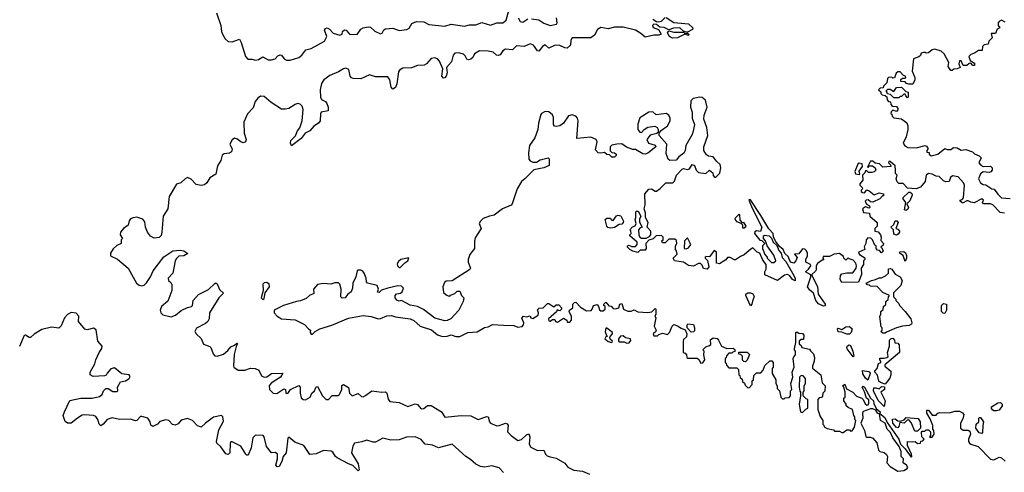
# Model space of a CAD drawing. Extents: x 2551545 to 2886624, y 315747 to 489036.
# Tile 14 of 119: x 2567289 to 2575247, y 366698 to 370351. Entities that reach past the tile are written whole.
import ezdxf

# ---------------------------------------------------------------- set-up
doc = ezdxf.new("R2010")
doc.units = 0

msp = doc.modelspace()

# ---------------------------------------------------------------- linework, layer by layer
at = {"layer": '0CON10XD'}
for points in [[(2568878.1, 370405), (2568915.7, 370305), (2568919.4, 370255), (2568926.9, 370235), (2568950, 370195), (2568975, 370174.6), (2569005, 370173.1), (2569065, 370194), (2569078, 370168), (2569112.6, 370052.6), (2569132.5, 370032.5), (2569165, 370033.3), (2569195, 370024.6), (2569219.9, 370030.1), (2569255, 370051.9), (2569298, 370028), (2569325, 370026.4), (2569353.8, 370036.2), (2569375, 370060), (2569395, 370068.1), (2569405.8, 370065), (2569427.1, 370035), (2569445, 370023.6), (2569475, 370023.8), (2569545, 370044.7), (2569570, 370065), (2569602.4, 370107.6), (2569645, 370117.7), (2569752, 370178), (2569770.6, 370215), (2569752.2, 370265), (2569761, 370278.9), (2569775, 370284.6), (2569792.2, 370275), (2569822, 370242), (2569875, 370225.6), (2569895, 370234.2), (2569898.5, 370255), (2569915, 370267.7), (2569927.5, 370265), (2569955, 370234.1), (2570017.5, 370232.5), (2570045.5, 370275), (2570065, 370285.3), (2570105, 370293.6), (2570125, 370290.4), (2570159.1, 370259.1), (2570205, 370237.3), (2570218.9, 370241.1), (2570232.2, 370267.8), (2570245, 370277.3), (2570305, 370281.8), (2570355, 370263.5), (2570419.1, 370270.9), (2570436.6, 370283.4), (2570459.3, 370320.7), (2570495, 370336.5), (2570555, 370334.1), (2570595, 370312.2), (2570725, 370297.9), (2570775, 370314.6), (2570885, 370298.1), (2570925, 370308.6), (2570975, 370308.9), (2571025, 370328.5), (2571095, 370306.2), (2571145, 370324.6), (2571195, 370324.5), (2571221.7, 370348.3), (2571245.7, 370435)], [(2572515, 370369.4), (2572575, 370328.8), (2572695, 370317.3), (2572728.6, 370285), (2572727.2, 370272.8), (2572685, 370250), (2572675, 370250), (2572655, 370257.5), (2572625.6, 370285.6), (2572573, 370283), (2572535, 370270), (2572498.2, 370288.2), (2572461.7, 370291.7), (2572435, 370311.9), (2572415, 370314.4), (2572404.5, 370305), (2572408.1, 370288.1), (2572452.7, 370272.7), (2572474, 370235), (2572455, 370225.6), (2572415, 370226.5), (2572345, 370208.8), (2572309.8, 370239.8), (2572265, 370265.4), (2572165, 370290.9), (2572095, 370290.4), (2572045, 370277.8), (2571985, 370286.5), (2571959.3, 370270.7), (2571935, 370225.5), (2571905, 370204.6), (2571755, 370204.5), (2571743.6, 370186.4), (2571741.1, 370145), (2571715, 370122.1), (2571694.7, 370124.7), (2571655, 370143.3), (2571615.5, 370144.5), (2571565, 370121.1), (2571535, 370146.9), (2571515, 370135.5), (2571485, 370098.1), (2571475, 370098.6), (2571440.6, 370145), (2571415, 370156.7), (2571365.4, 370134.6), (2571305, 370140.4), (2571273.1, 370106.9), (2571215, 370114), (2571195, 370098.8), (2571172.9, 370067.1), (2571155, 370060.5), (2571143.5, 370063.5), (2571115, 370089.4), (2571075, 370097.9), (2571005, 370098.5), (2570963.8, 370075)], [(2571317.1, 370367.1), (2571335, 370335.6), (2571355, 370330.6), (2571395, 370356.5)], [(2571425, 370358.1), (2571485, 370349.2), (2571525, 370322.9), (2571575, 370303.6), (2571628.1, 370315), (2571632.5, 370325), (2571628.5, 370365)], [(2572406, 370355), (2572435, 370337.1), (2572455, 370333.1), (2572475, 370338.9), (2572505, 370368.1)], [(2575255, 370330), (2575225, 370347.5), (2575205, 370337.5), (2575197.5, 370325), (2575197.5, 370305), (2575210, 370285), (2575190, 370275), (2575175, 370240), (2575141.7, 370238.3), (2575150, 370205), (2575123, 370177), (2575116.7, 370153.3), (2575085, 370147.5), (2575070, 370135), (2575067, 370103), (2575038.3, 370101.7), (2575005, 370080), (2574975, 370070), (2574960, 370055), (2574971.7, 370021.7), (2575005, 370000), (2575005, 369980), (2574991.7, 369981.7), (2574975, 370000), (2574961.7, 369998.3), (2574945, 369980), (2574915, 369980), (2574898.3, 370018.3), (2574885, 370020), (2574880, 369995), (2574890, 369965), (2574867, 369953), (2574838.3, 369951.7), (2574825, 369940), (2574815, 369940), (2574793.6, 369973.6), (2574797.5, 370005), (2574760, 370075), (2574737, 370097), (2574685, 370112.5), (2574663, 370107), (2574635, 370082.5), (2574615, 370080), (2574607, 370087), (2574593, 370087), (2574575, 370080), (2574568.3, 370061.7), (2574555, 370050), (2574512.5, 370035), (2574503.3, 369935), (2574522.5, 369885), (2574522.5, 369865), (2574508.3, 369831.7), (2574475, 369830), (2574457, 369837), (2574445, 369850), (2574411.7, 369851.7), (2574411.7, 369868.3), (2574425, 369880), (2574445, 369880), (2574450, 369885), (2574447.5, 369895), (2574431.7, 369901.7), (2574405, 369930), (2574385, 369930), (2574371.7, 369918.3), (2574358.3, 369881.7), (2574345, 369880), (2574337.5, 369887.5), (2574310, 369885), (2574302.5, 369875), (2574298.3, 369841.7), (2574270, 369815), (2574268.3, 369801.7), (2574243, 369797), (2574230, 369785), (2574248.3, 369768.3), (2574250, 369755), (2574260, 369745), (2574285, 369740), (2574298.3, 369728.3), (2574300, 369705), (2574311.7, 369691.7), (2574328.3, 369688.3), (2574330, 369665), (2574341.7, 369651.7), (2574375, 369650), (2574387.5, 369635), (2574387, 369623), (2574375, 369610), (2574345, 369620), (2574331.7, 369608.3), (2574330, 369595), (2574338.3, 369588.3), (2574341.7, 369571.7), (2574355, 369560), (2574415, 369550), (2574458.8, 369518.8), (2574466.7, 369495), (2574466.4, 369463.6), (2574453.3, 369405), (2574430, 369355), (2574443.9, 369333.9), (2574468.3, 369318.3), (2574535, 369316.7), (2574606.4, 369336.4), (2574619.3, 369329.3), (2574627.5, 369315), (2574630, 369305), (2574620, 369295), (2574621.7, 369281.7), (2574638.3, 369278.3), (2574640, 369265), (2574655, 369253.3), (2574710, 369265), (2574765, 369310), (2574785, 369302.5), (2574815, 369302.5), (2574835, 369320), (2574865, 369317.5), (2574898.3, 369298.3), (2574935, 369302.5), (2574990, 369285), (2575005, 369267.5), (2575045, 369252.5), (2575060, 369235), (2575040, 369195), (2575057, 369177), (2575077, 369167), (2575135, 369167.5), (2575150, 369155), (2575150, 369135), (2575137, 369123), (2575125, 369117.5), (2575077, 369123), (2575055, 369106.7), (2575038, 369065), (2575054.3, 369034.3), (2575075, 369021.2), (2575097.1, 369017.1), (2575145, 368986.7), (2575165, 368982.5), (2575193.6, 368943.6), (2575225, 368914.2), (2575293.3, 368906.7)], [(2572565, 370202.5), (2572541.2, 370215), (2572525.8, 370245), (2572535, 370261.2), (2572575, 370251.1), (2572655, 370250), (2572665, 370240), (2572685, 370242.5), (2572696.2, 370235), (2572695, 370224.2), (2572665, 370233.3), (2572605, 370204), (2572565, 370202.5)], [(2570963.8, 370075), (2570951.9, 370045), (2570935, 370032.3), (2570915, 370027.3), (2570902.7, 370032.7), (2570889.8, 370059.8), (2570875, 370071.5), (2570835, 370084.6), (2570805, 370080.6), (2570793.3, 370065), (2570778.5, 370011.4), (2570738.6, 369965), (2570745, 369922.5), (2570736.2, 369895), (2570725, 369881.4), (2570715, 369880), (2570701.1, 369895), (2570709.2, 369955), (2570682.2, 370015), (2570665, 370034.6), (2570645, 370042.2), (2570615, 370036.8), (2570576.7, 369993.3), (2570557.2, 369982.8), (2570505, 369980.3), (2570456.4, 369963.6), (2570385, 369958.9), (2570357.2, 369942.8), (2570349.6, 369930.4), (2570337.7, 369832.3), (2570325, 369803.3), (2570305, 369789.1), (2570291.1, 369805), (2570279.2, 369865), (2570265, 369890.9), (2570165, 369888.8), (2570115, 369906.4), (2570045.7, 369874.3), (2569985, 369875.8), (2569971.2, 369881.2), (2569960, 369895), (2569949.4, 369949.4), (2569925, 369959.2), (2569905.4, 369955.4), (2569865, 369929.5), (2569795, 369900.7), (2569746.5, 369865), (2569728.9, 369835), (2569718.6, 369785), (2569720, 369725), (2569728, 369708), (2569760.6, 369690.6), (2569772.3, 369675), (2569781.5, 369645), (2569782.5, 369615), (2569725.4, 369604.6), (2569719.4, 369590.6), (2569716.5, 369535), (2569705, 369516.2), (2569665, 369490.4), (2569633.1, 369455), (2569595.3, 369434.7), (2569565, 369390.7), (2569485, 369333.8), (2569476.9, 369355), (2569481.5, 369375), (2569516.9, 369413.1), (2569533.2, 369455), (2569552.1, 369477.9), (2569572.3, 369535), (2569580.6, 369625), (2569572.1, 369652.1), (2569555, 369669.4), (2569535, 369673.1), (2569515, 369666.9), (2569465, 369633.5), (2569435, 369627.3), (2569405, 369629.2), (2569321.5, 369681.4), (2569265, 369730.9), (2569235, 369734.6), (2569212.6, 369717.4), (2569190.7, 369689.3), (2569175, 369638.1), (2569129.8, 369590.2), (2569101.1, 369525), (2569104, 369434), (2569119.1, 369385), (2569115, 369364), (2569095, 369357.5), (2569075, 369364.2), (2569045, 369389.2), (2569026.1, 369393.9), (2569005, 369380), (2568986.2, 369345), (2569005.6, 369305.5), (2569000, 369285), (2568985, 369273.3), (2568941.2, 369268.8), (2568925, 369256.7), (2568914, 369215), (2568887.7, 369172.3), (2568873.8, 369105), (2568826, 369074), (2568801.2, 369035), (2568782.1, 369017.9), (2568755, 369011.5), (2568715, 369020), (2568675, 369063.8), (2568645, 369076.7), (2568625, 369066.7), (2568592.5, 369035), (2568555, 369022.5), (2568495.7, 368925), (2568486.3, 368823.7), (2568449.4, 368765), (2568438.6, 368635), (2568431.2, 368608.8), (2568415, 368593.3), (2568375, 368586.7), (2568345, 368603.3), (2568321.2, 368635), (2568305.9, 368675.9), (2568300, 368720), (2568285, 368740), (2568235, 368756.7), (2568205, 368752.5), (2568185, 368742.5), (2568173.6, 368726.4), (2568166.4, 368693.6), (2568127.5, 368665), (2568103, 368637), (2568100, 368615), (2568120, 368585), (2568110, 368575), (2568110, 368545), (2568075, 368527.5), (2568045, 368502.5), (2568022.5, 368465), (2568022.5, 368445), (2568078.5, 368418.5), (2568164.2, 368344.2), (2568232.7, 368225), (2568255, 368207.7), (2568276.9, 368203.1), (2568295, 368207.3), (2568315, 368227.5), (2568346.2, 368275), (2568368.1, 368325), (2568455, 368435.7), (2568525.5, 368484.5), (2568585, 368490.5), (2568615.3, 368485.3), (2568646.7, 368463.3), (2568615, 368443.5), (2568575, 368441.1), (2568555, 368423.1), (2568544.6, 368405), (2568526.7, 368305), (2568488.9, 368265), (2568490.8, 368245), (2568510, 368230), (2568517.7, 368212.3), (2568518.6, 368165), (2568485, 368080), (2568434.6, 368035.4), (2568423.3, 368005), (2568428.6, 367985), (2568445, 367967.5), (2568512.6, 367952.6), (2568548.9, 367965), (2568595, 368003.5), (2568645, 368028), (2568677.5, 368035), (2568686.2, 368045), (2568691.2, 368085), (2568735, 368132), (2568815, 368172.9), (2568865, 368222.5), (2568875, 368225.7), (2568885, 368220), (2568902.4, 368172.4), (2568937, 368143), (2568897.1, 368105), (2568822.5, 367985), (2568819.2, 367935), (2568808.6, 367915), (2568791.1, 367898.9), (2568718.8, 367861.2), (2568704.3, 367835), (2568714.2, 367815), (2568755, 367778.8), (2568775, 367731.2), (2568825, 367713.8), (2568833.8, 367705), (2568852, 367655), (2568865, 367638.8), (2568885, 367636), (2568935, 367651.5), (2568970.4, 367679.6), (2568995, 367710.5), (2569026, 367724), (2569045, 367741.2), (2569050, 367735), (2569037.9, 367712.1), (2569021.3, 367648.7), (2569015.9, 367555.9), (2569020, 367545), (2569055, 367521.4), (2569107.7, 367522.3), (2569155, 367539.4), (2569193.3, 367535), (2569220.7, 367520.7), (2569243.3, 367475), (2569265, 367465.5), (2569285, 367469.5), (2569325, 367494.1), (2569415, 367497.5), (2569397.5, 367465), (2569322.1, 367417.9), (2569306.4, 367395), (2569308.1, 367365), (2569337.4, 367337.4), (2569366.1, 367333.9), (2569425, 367370), (2569435.9, 367365.9), (2569440.8, 367335), (2569455, 367333.3), (2569476.2, 367365), (2569545, 367397.1), (2569555.5, 367385.5), (2569555.5, 367335), (2569565, 367298), (2569580, 367285), (2569597.8, 367282.2), (2569635.3, 367304.6), (2569650.6, 367335), (2569670.8, 367355), (2569685, 367386.7), (2569695, 367390), (2569735, 367313.8), (2569765, 367286), (2569785.7, 367284.3), (2569815, 367317.5), (2569865, 367318.8), (2569873.3, 367325), (2569892, 367365), (2569892.9, 367397.1), (2569905, 367406), (2569945, 367382), (2569954.4, 367335), (2569975, 367316), (2570025, 367333.3), (2570050.3, 367310.3), (2570065, 367308), (2570085, 367316.2), (2570135, 367355.8), (2570215, 367344.3), (2570245, 367345.8), (2570257.5, 367337.5), (2570266.7, 367286.7), (2570280, 367270), (2570355, 367260.6), (2570425, 367228.1), (2570485, 367250.6), (2570505, 367244), (2570535, 367210), (2570555, 367213.3), (2570585, 367235.8), (2570615, 367236), (2570697.1, 367185), (2570725, 367142.9), (2570855.9, 367155.9), (2570934.4, 367154.5), (2570995, 367123.8), (2571065, 367148.8), (2571076.2, 367145), (2571085.9, 367105.9), (2571095, 367093.8), (2571145, 367073.8), (2571165, 367074.2), (2571195, 367085.8), (2571215, 367094), (2571230, 367090), (2571238, 367075), (2571232.5, 367025), (2571260, 366995), (2571315, 366953.3), (2571345, 366962), (2571385, 367000.8), (2571405, 367008), (2571413.1, 366985), (2571405.8, 366925), (2571420.2, 366900.2), (2571475, 366872.9), (2571525, 366877.5), (2571537.5, 366845), (2571551.7, 366831.7), (2571575, 366821.2), (2571625, 366812.5), (2571695, 366771.2), (2571720.3, 366740.3), (2571767.5, 366715), (2571838, 366708), (2571895, 366683.3)], [(2574465, 369720), (2574450, 369735), (2574445, 369750), (2574435, 369750), (2574415, 369730), (2574405, 369730), (2574395, 369720), (2574355, 369720), (2574328.3, 369748.3), (2574301.7, 369751.7), (2574298.3, 369768.3), (2574290, 369775), (2574305, 369790), (2574325, 369790), (2574355, 369770), (2574375, 369802.5), (2574417, 369807), (2574451.7, 369771.7), (2574470, 369765), (2574470, 369725), (2574465, 369720)], [(2574366.7, 369135), (2574365, 369170), (2574325, 369207.5), (2574312.5, 369205), (2574310, 369195), (2574328.3, 369178.3), (2574330, 369165), (2574265, 369160), (2574237, 369187), (2574202.5, 369192.5), (2574185, 369210), (2574165, 369210), (2574141.7, 369161.7), (2574148.3, 369161.7), (2574150, 369170), (2574181.7, 369171.7), (2574202.5, 369155), (2574207.5, 369135), (2574195, 369122.5), (2574175, 369117.5), (2574148.3, 369118.3), (2574135, 369130), (2574125, 369130), (2574120, 369115), (2574100, 369095), (2574102.5, 369055), (2574080, 369025), (2574080, 369015), (2574097, 368997), (2574100, 368985), (2574090, 368975), (2574090, 368965), (2574100, 368955), (2574117, 368953), (2574135, 368977.5), (2574155, 368970), (2574195, 368937.5), (2574235, 368952.5), (2574270, 368945), (2574270, 368930), (2574261.7, 368928.3), (2574240, 368905), (2574185, 368877.5), (2574165, 368880), (2574147, 368897), (2574130, 368895), (2574123.3, 368885), (2574133, 368863), (2574158.3, 368848.3), (2574160, 368835), (2574155, 368830), (2574125, 368840), (2574100, 368825), (2574107.5, 368795), (2574158.3, 368788.3), (2574160, 368765), (2574220, 368715), (2574220, 368685), (2574200, 368665), (2574200, 368645), (2574228.3, 368638.3), (2574247.5, 368615), (2574252.5, 368595), (2574248.3, 368568.3), (2574270, 368545), (2574268.3, 368531.7), (2574250, 368515), (2574258.3, 368508.3), (2574267.5, 368482.5), (2574255, 368470), (2574238.3, 368488.3), (2574221.7, 368491.7), (2574210, 368505), (2574210, 368525), (2574201.7, 368531.7), (2574182.5, 368575), (2574167.7, 368587.7), (2574145, 368591.2), (2574130, 368575), (2574126.4, 368543.6), (2574113.6, 368516.4), (2574120, 368495), (2574070, 368475), (2574068.8, 368465), (2574076, 368455), (2574118.3, 368428.3), (2574120, 368415), (2574110, 368405), (2574110, 368375), (2574090, 368345), (2574093.3, 368295), (2574068.3, 368231.7), (2573935, 368230), (2573920, 368255), (2573923, 368287), (2573935, 368300), (2573973, 368307), (2574021.7, 368308.3), (2574050, 368345), (2574052.5, 368365), (2574046.4, 368386.4), (2574025, 368410), (2573991.7, 368421.7), (2573985, 368430), (2573965, 368410), (2573950, 368425), (2573948.3, 368438.3), (2573915, 368462.5), (2573870.7, 368459.3), (2573835, 368440), (2573781.7, 368438.3), (2573780, 368425), (2573788.3, 368411.7), (2573775, 368410), (2573737, 368383), (2573727.5, 368365), (2573727, 368333), (2573720, 368320), (2573690, 368295), (2573690, 368285), (2573737, 368197), (2573742.5, 368135), (2573800, 368055), (2573798.3, 368041.7), (2573785, 368037.5), (2573745, 368056.7), (2573723.2, 368083.2), (2573703.6, 368143.6), (2573675, 368166.7), (2573656.7, 368195), (2573683.3, 368275), (2573682.5, 368292.5), (2573640, 368315), (2573665, 368337.5), (2573682.5, 368365), (2573680, 368375), (2573642.5, 368395), (2573642.5, 368415), (2573657.5, 368445), (2573656.7, 368465), (2573647.5, 368485), (2573635, 368497.5), (2573615, 368500), (2573585, 368460), (2573551.7, 368458.3), (2573571.7, 368431.7), (2573562.5, 368405), (2573545, 368386.7), (2573517.5, 368395), (2573498.8, 368438.8), (2573472.5, 368462.5), (2573460, 368495), (2573430, 368520), (2573401.2, 368561.2), (2573382.5, 368595), (2573377.5, 368625), (2573342.7, 368662.7), (2573279.5, 368769.6), (2573195, 368896.7), (2573185, 368900), (2573183.3, 368895), (2573211.2, 368825), (2573286.2, 368675), (2573275, 368640), (2573243, 368647), (2573231.7, 368638.3), (2573227.5, 368625), (2573271.7, 368571.7), (2573288.3, 368568.3), (2573310, 368545), (2573292.5, 368525), (2573292.5, 368505), (2573310, 368455), (2573330, 368435), (2573330, 368425), (2573365, 368390), (2573385, 368390), (2573400, 368405), (2573385, 368450), (2573330, 368525), (2573317.5, 368565), (2573300, 368585), (2573300, 368605), (2573308.3, 368611.7), (2573347.5, 368605), (2573366.4, 368586.4), (2573377.5, 368555), (2573408.8, 368528.8), (2573425, 368487.5), (2573443.8, 368465), (2573452.3, 368432.3), (2573480, 368400), (2573536.2, 368305), (2573556.2, 368265), (2573557, 368243), (2573533.6, 368253.6), (2573513.1, 368283.1), (2573495, 368294.3), (2573470.4, 368289.6), (2573415, 368246.7), (2573311.7, 368291.7), (2573310, 368315), (2573321.7, 368338.3), (2573322.5, 368375), (2573295, 368410), (2573270, 368465), (2573250, 368475), (2573215, 368510), (2573185, 368487.5), (2573145, 368452.5), (2573115, 368440), (2573075, 368412.5), (2573065, 368412.5), (2573031.7, 368431.7), (2573008.3, 368431.7), (2572996.4, 368413.6), (2572945, 368380), (2572920, 368385), (2572920, 368475), (2572903, 368487), (2572865, 368437.5), (2572835, 368440), (2572830, 368435), (2572830, 368425), (2572847, 368407), (2572857.5, 368355), (2572845, 368337.5), (2572815, 368342.5), (2572805, 368370), (2572791.7, 368381.7), (2572775, 368382.5), (2572735, 368362.5), (2572717, 368363), (2572695, 368367.5), (2572655, 368392.5), (2572582.5, 368405), (2572570, 368425), (2572601.7, 368458.3), (2572597.5, 368485), (2572590, 368495), (2572590, 368525), (2572600, 368545), (2572598.3, 368568.3), (2572585, 368580), (2572535, 368580), (2572505, 368550), (2572485, 368550), (2572480, 368565), (2572490, 368575), (2572490, 368595), (2572475, 368610), (2572433, 368607), (2572408.3, 368581.7), (2572375, 368570), (2572350, 368545), (2572352.5, 368505), (2572345, 368490), (2572305, 368490), (2572285, 368472.5), (2572245, 368482.5), (2572220, 368495), (2572200, 368515), (2572200, 368525), (2572215, 368530), (2572235, 368520), (2572265, 368520), (2572280, 368535), (2572280, 368555), (2572220, 368605), (2572220, 368615), (2572230, 368625), (2572227, 368647), (2572220, 368655), (2572241.7, 368678.3), (2572263, 368687), (2572272.5, 368705), (2572262.5, 368735), (2572270, 368755), (2572267.5, 368795), (2572272.5, 368805), (2572286.4, 368806.4), (2572310, 368765), (2572298.3, 368741.7), (2572297, 368717), (2572320, 368675), (2572305, 368670), (2572290, 368655), (2572292.5, 368615), (2572300, 368595), (2572315, 368587.5), (2572351.7, 368588.3), (2572378.3, 368601.7), (2572390, 368615), (2572390, 368645), (2572360, 368675), (2572367.5, 368715), (2572347.5, 368755), (2572347, 368793), (2572336.7, 368825), (2572343.6, 368856.4), (2572342, 368945), (2572375, 368983.3), (2572395, 368986.2), (2572425, 368967.5), (2572435, 368967.5), (2572465, 368987.5), (2572510, 369035), (2572567, 369033), (2572581.7, 369048.3), (2572597.5, 369095), (2572642.5, 369145), (2572655, 369150), (2572685, 369142.5), (2572701.7, 369148.3), (2572725, 369182.5), (2572742.5, 369175), (2572757.5, 369135), (2572775, 369117.5), (2572835, 369110), (2572865, 369137.5), (2572890, 369115), (2572893, 369093), (2572905, 369080), (2572915, 369080), (2572948.3, 369111.7), (2572956.7, 369155), (2572950.7, 369180.7), (2572922.5, 369205), (2572892.5, 369245), (2572855, 369250), (2572840.5, 369260.4), (2572819.2, 369295), (2572818, 369325), (2572850, 369415), (2572841.7, 369481.7), (2572817.3, 369547.3), (2572821.1, 369578.9), (2572844.5, 369645), (2572830.9, 369700.9), (2572805, 369722.5), (2572785, 369725.9), (2572732, 369715), (2572714.3, 369695), (2572711.2, 369645), (2572724, 369605), (2572724.3, 369555), (2572744, 369505), (2572732.3, 369452.3), (2572724.3, 369425), (2572673.8, 369335), (2572666.2, 369295), (2572655.8, 369274.2), (2572617.5, 369245), (2572595, 369216.7), (2572544.5, 369214.5), (2572528.8, 369225), (2572515, 369270), (2572518, 369345), (2572457.5, 369415), (2572456.7, 369425), (2572460, 369440), (2572474.1, 369455.9), (2572525.8, 369494.2), (2572546.2, 369535), (2572547.3, 369557.3), (2572535, 369580), (2572515, 369593.8), (2572433.8, 369583.8), (2572405, 369606.2), (2572375, 369603.8), (2572301.1, 369558.9), (2572283.6, 369506.4), (2572284.1, 369464.1), (2572301.7, 369441.7), (2572315, 369440), (2572336.9, 369465), (2572365, 369484.7), (2572421.7, 369491.7), (2572440.9, 369480.9), (2572449.2, 369465), (2572450, 369440), (2572438.3, 369431.7), (2572385, 369418.9), (2572356.4, 369383.6), (2572370, 369355), (2572425, 369337.5), (2572430, 369325), (2572366.6, 369273.4), (2572345, 369265.8), (2572325, 369267.5), (2572265, 369303.3), (2572245, 369303.3), (2572193, 369323), (2572155, 369347.5), (2572115, 369346.7), (2572075, 369337.5), (2572060, 369325), (2572061.7, 369291.7), (2572075, 369280), (2572097, 369277), (2572110, 369265), (2572110, 369255), (2572095, 369242.5), (2572075, 369242.5), (2572055, 369260), (2572033, 369263), (2572015, 369280), (2571985, 369272.5), (2571965, 369276.7), (2571941.7, 369301.7), (2571956.7, 369365), (2571947.5, 369385), (2571905, 369402.5), (2571791.7, 369391.7), (2571801.4, 369535), (2571797.2, 369557.2), (2571785, 369572), (2571755, 369582.5), (2571725.6, 369574.5), (2571685, 369516), (2571655.4, 369494.6), (2571625, 369488.6), (2571612.4, 369492.4), (2571602, 369505), (2571602.3, 369562.3), (2571594.1, 369584.1), (2571565, 369605.8), (2571535, 369608.6), (2571506.7, 369595), (2571500, 369585), (2571481.2, 369515), (2571476.7, 369465), (2571452.5, 369397.5), (2571410, 369335), (2571400, 369275), (2571403.8, 369225), (2571415, 369211.2), (2571435, 369202), (2571465, 369201.2), (2571495, 369218.8), (2571560, 369235), (2571567.5, 369227.5), (2571567.5, 369175), (2571526, 369154), (2571445, 369138.8), (2571371.2, 369065), (2571344.3, 369045.7), (2571310, 368985), (2571270, 368865), (2571260, 368855), (2571190, 368825), (2571125, 368773.3), (2571085, 368766.2), (2571035, 368746.7), (2571012.5, 368725), (2571002.5, 368705), (2571017.5, 368665), (2570971.2, 368588.8), (2570963.9, 368563.9), (2570963.8, 368505), (2570926.2, 368455), (2570913.8, 368415), (2570913.9, 368393.9), (2570932.5, 368345), (2570927.5, 368335), (2570785, 368242.5), (2570735, 368240), (2570721.7, 368228.3), (2570710, 368195), (2570715, 368150), (2570735, 368130), (2570753, 368123), (2570765, 368120), (2570771.7, 368128.3), (2570805, 368140), (2570825, 368160), (2570845, 368160), (2570860, 368125), (2570877.5, 368105), (2570873.3, 368075), (2570838.8, 368005), (2570774.1, 367935.9), (2570745, 367922), (2570725, 367920), (2570645, 367942)], [(2574075, 369100), (2574080, 369105), (2574073, 369127), (2574100, 369165), (2574098.3, 369188.3), (2574075, 369192.5), (2574062.5, 369185), (2574037.5, 369125), (2574045, 369107.5), (2574075, 369100)], [(2575248.7, 368788.7), (2575214.2, 368794.2), (2575155, 368856.2), (2575135, 368863.8), (2575080, 368865), (2575070, 368875), (2575077.5, 368895), (2575065, 368906), (2575003.6, 368873.6), (2574975, 368876.7), (2574955, 368890), (2574945, 368890), (2574915, 368872.5), (2574905, 368872.5), (2574890, 368885), (2574890, 368895), (2574905, 368900), (2574917, 368913), (2574926.2, 369015), (2574916.7, 369035), (2574875, 369082.5), (2574828.3, 369091.7), (2574813, 369077), (2574800, 369045), (2574775, 369043.3), (2574755, 369050), (2574720, 369085), (2574695, 369087.5), (2574662.5, 369105), (2574635, 369109.2), (2574616.2, 369095), (2574607.5, 369045), (2574570.7, 368999.3), (2574535, 368986.7), (2574465, 368990), (2574428.3, 369028.3), (2574395, 369030), (2574381.7, 369041.7), (2574372.5, 369065), (2574380, 369095), (2574368.3, 369108.3), (2574366.7, 369135)], [(2574455, 368810), (2574440, 368815), (2574450, 368875), (2574430, 368905), (2574430, 368915), (2574475, 368960), (2574485, 368960), (2574498.3, 368948.3), (2574502.5, 368935), (2574482.5, 368887.5), (2574460, 368865), (2574472.5, 368835), (2574468.3, 368821.7), (2574455, 368810)], [(2573145, 368670), (2573160, 368685), (2573145, 368710), (2573131.7, 368711.7), (2573111.7, 368731.7), (2573110, 368775), (2573105, 368780), (2573070, 368745), (2573073, 368733), (2573081.7, 368721.7), (2573118.3, 368708.3), (2573130, 368695), (2573131.7, 368671.7), (2573145, 368670)], [(2572065, 368667.5), (2572043.6, 368673.6), (2572033.8, 368683.8), (2572021.7, 368738.3), (2572035, 368750), (2572065, 368750), (2572070, 368735), (2572085, 368730), (2572111.7, 368768.3), (2572125, 368772.5), (2572148.3, 368768.3), (2572170, 368725), (2572167, 368713), (2572155, 368700), (2572133, 368697), (2572095, 368672.5), (2572065, 368667.5)], [(2574375, 368612.5), (2574355, 368620), (2574350, 368655), (2574330, 368675), (2574353, 368697), (2574365, 368727.5), (2574377, 368727), (2574390, 368715), (2574370, 368665), (2574385, 368660), (2574400, 368645), (2574400, 368635), (2574389.3, 368620.7), (2574375, 368612.5)], [(2572675, 368500), (2572695, 368510), (2572712.5, 368535), (2572685, 368590), (2572663.3, 368565), (2572660, 368505), (2572675, 368500)], [(2574445, 368400), (2574428.3, 368448.3), (2574400, 368465), (2574401.7, 368478.3), (2574435, 368480), (2574448.3, 368468.3), (2574456.7, 368446.7), (2574456.7, 368425), (2574445, 368400)], [(2570365, 368350), (2570401.2, 368388.8), (2570426.7, 368405), (2570435, 368430), (2570370, 368415), (2570350.7, 368399.3), (2570340.7, 368379.3), (2570341.2, 368365), (2570355, 368350), (2570365, 368350)], [(2570645, 367942), (2570552.3, 368012.3), (2570505, 368036.2), (2570445, 368046.2), (2570375, 368083.3), (2570355, 368080), (2570337, 368087), (2570322.5, 368105), (2570323.3, 368125), (2570335, 368137.5), (2570367, 368143), (2570380, 368155), (2570390, 368185), (2570375, 368200), (2570345, 368202.5), (2570263.3, 368183.3), (2570213, 368167), (2570195, 368150), (2570181.7, 368151.7), (2570190, 368175), (2570177.5, 368205), (2570100, 368225), (2570091.2, 368235), (2570088, 368265), (2570073.3, 368305), (2570061.7, 368321.7), (2570045, 368330), (2570025, 368330), (2570016.4, 368323.6), (2570005.7, 368274.3), (2569981.2, 368225), (2569978, 368185), (2569966.7, 368155), (2569937, 368133), (2569920, 368105), (2569895, 368103.8), (2569883.3, 368115), (2569887.5, 368175), (2569877.5, 368215), (2569865, 368226.7), (2569835, 368226.7), (2569803.6, 368216.4), (2569745, 368221.2), (2569695, 368212.5), (2569662.5, 368175), (2569665, 368140), (2569630, 368125), (2569605, 368100), (2569559.3, 368080.7), (2569525, 368076.7), (2569420, 368045), (2569345, 368007.5), (2569346.7, 367985), (2569368.6, 367958.6), (2569405, 367936), (2569515, 367928), (2569589.7, 367889.7), (2569625, 367852.5), (2569640, 367845), (2569637.5, 367825), (2569645, 367812.5), (2569655, 367812.5), (2569676.4, 367833.6), (2569715, 367856.2), (2569812.5, 367885), (2569945, 367942.5), (2570065, 367963.3), (2570130, 367955), (2570185, 367936.7), (2570205, 367938.8), (2570255, 367960), (2570295, 367964), (2570325, 367952.5), (2570445, 367936), (2570475, 367923.8), (2570525, 367876.7), (2570617, 367847), (2570665, 367807.5), (2570705, 367793.8), (2570745, 367796.7), (2570775, 367806.7), (2570813.6, 367793.6), (2570846.4, 367793.6), (2570910, 367825), (2570985, 367832.5), (2571045, 367867.5), (2571075, 367872.5), (2571110.7, 367889.3), (2571200, 367885), (2571281.7, 367881.7), (2571315, 367870), (2571350, 367875), (2571361.7, 367888.3), (2571362.5, 367905), (2571348.3, 367941.7), (2571361.7, 367958.3), (2571385, 367952.5), (2571415, 367960), (2571420, 367945), (2571435, 367940), (2571480, 367965), (2571482.5, 367985), (2571475, 368010), (2571488.3, 368021.7), (2571520, 368025), (2571555, 368060), (2571565, 368060), (2571605, 368032.5), (2571625, 368050), (2571645, 368050), (2571667.5, 368025), (2571667.5, 368015), (2571655, 368000), (2571631.7, 368008.3), (2571628.3, 367991.7), (2571563.9, 367936.1), (2571565, 367920), (2571575, 367917.5), (2571595, 367930), (2571615, 367930), (2571620, 367915), (2571635, 367910), (2571685, 367942.5), (2571710, 367925), (2571715, 367910), (2571735, 367910), (2571750, 367925), (2571750, 367955), (2571730, 367995), (2571733.6, 368006.4), (2571760, 368025), (2571760, 368055), (2571771.7, 368068.3), (2571785, 368070), (2571820.7, 368030.7), (2571870.7, 368000.7), (2571907, 368003), (2571917, 368013), (2571927, 368043), (2571955, 368052.5), (2571967, 368037), (2571975, 368010), (2571985, 368000), (2572005, 368000), (2572020, 368015), (2572020, 368035), (2572010, 368045), (2572010, 368055), (2572025, 368070), (2572051.7, 368041.7), (2572068.3, 368038.3), (2572085, 368020), (2572105, 368017.5), (2572130, 368025), (2572140, 368055), (2572155, 368060), (2572170, 368015), (2572205, 367997.5), (2572231.7, 367998.3), (2572255, 368010), (2572285, 367992.5), (2572365, 367987.5), (2572397, 367993), (2572425, 368020), (2572430, 368015), (2572430, 367975), (2572422.5, 367955), (2572430, 367945), (2572417, 367877), (2572432.5, 367845), (2572428.3, 367831.7), (2572410, 367815), (2572415, 367800), (2572445, 367800), (2572455, 367810), (2572485, 367820), (2572525, 367810), (2572540, 367825), (2572561.7, 367878.3), (2572575, 367890), (2572605, 367880), (2572635, 367860), (2572667.5, 367847.5), (2572680, 367815), (2572678.3, 367791.7), (2572655, 367770), (2572650, 367755), (2572650, 367665), (2572668.3, 367658.3), (2572677, 367647), (2572680, 367625), (2572688.3, 367618.3), (2572765, 367620), (2572778.3, 367608.3), (2572795, 367577.5), (2572809.3, 367580.7), (2572827.5, 367605), (2572817.5, 367645), (2572820, 367675), (2572810, 367685), (2572835, 367710), (2572865, 367720), (2572875, 367730), (2572873, 367767), (2572895, 367782.5), (2572925, 367776.7), (2572937.5, 367765), (2572960, 367715), (2573005, 367697.5), (2573055, 367700), (2573068.3, 367688.3), (2573068.3, 367671.7), (2573051.7, 367668.3), (2573045, 367660), (2573021.7, 367658.3), (2573001.7, 367638.3), (2572998.3, 367621.7), (2572990, 367615), (2572990, 367585), (2572998.3, 367578.3), (2573001.7, 367561.7), (2573021.7, 367541.7), (2573085, 367540), (2573098.3, 367528.3), (2573100, 367485), (2573108.3, 367478.3), (2573111.7, 367461.7), (2573128.3, 367448.3), (2573131.7, 367431.7), (2573148.3, 367418.3), (2573151.7, 367401.7), (2573175, 367380), (2573188.3, 367381.7), (2573210, 367405), (2573210, 367435), (2573220, 367445), (2573221.7, 367478.3), (2573245, 367500), (2573278.3, 367501.7), (2573298.3, 367521.7), (2573311.7, 367558.3), (2573351.7, 367598.3), (2573368.3, 367598.3), (2573380, 367585), (2573380, 367545), (2573370, 367535), (2573370, 367495), (2573400, 367445), (2573400, 367415), (2573410, 367395), (2573410, 367375), (2573430, 367355), (2573440, 367305), (2573455, 367290), (2573468.3, 367291.7), (2573475, 367300), (2573508.3, 367301.7), (2573517.5, 367315), (2573520, 367355), (2573530, 367365), (2573522.5, 367415), (2573537.5, 367465), (2573532.5, 367505), (2573547.5, 367545), (2573540, 367615), (2573545, 367630), (2573560, 367645), (2573560, 367675), (2573550, 367685), (2573550, 367695), (2573562.5, 367745), (2573561.7, 367828.3), (2573575, 367830), (2573585, 367820), (2573615, 367817.5), (2573627.5, 367805), (2573625, 367770), (2573605, 367770), (2573590, 367755), (2573590, 367735), (2573605, 367720), (2573610, 367705), (2573671.7, 367691.7), (2573681.7, 367678.3), (2573703.6, 367653.6), (2573713.3, 367625), (2573711.2, 367595), (2573695.4, 367555), (2573697.7, 367537.7), (2573763.6, 367483.6), (2573775, 367420), (2573800, 367395), (2573797, 367353), (2573780, 367335), (2573778.3, 367311.7), (2573768.3, 367301.7), (2573751.7, 367298.3), (2573740, 367285), (2573740, 367205), (2573758.3, 367148.3), (2573780, 367115), (2573780, 367085), (2573788.3, 367078.3), (2573790, 367065), (2573815, 367050), (2573865, 367040), (2573875, 367030), (2573915, 367030), (2573935, 367020), (2573945, 367020), (2573975, 367040), (2573995, 367040), (2574005, 367030), (2574018.3, 367031.7), (2574037, 367063), (2574047.5, 367115), (2574040, 367125), (2574040, 367145), (2574030, 367155), (2574020, 367205), (2573985, 367220), (2573970, 367235), (2573968.3, 367248.3), (2573950, 367275), (2573950, 367295), (2573960, 367305), (2573960, 367345), (2573950, 367385), (2573940, 367395), (2573958.3, 367408.3), (2573970.7, 367370.7), (2574023.6, 367343.6), (2574052, 367312), (2574095.8, 367295.8), (2574106.1, 367286.1), (2574121.2, 367251.2), (2574135, 367240), (2574146.7, 367243.3), (2574152.5, 367255), (2574151.7, 367281.7), (2574132.5, 367295), (2574117, 367347), (2574097.5, 367385), (2574105, 367392.5), (2574116.7, 367385), (2574166.4, 367296.4), (2574190, 367275), (2574193, 367253), (2574212.5, 367212.5), (2574242.5, 367185), (2574241.7, 367171.7), (2574280.5, 367140.4), (2574300, 367100), (2574393.9, 366963.9), (2574407.5, 366925), (2574446.4, 366886.4), (2574495, 366820), (2574500, 366825), (2574497.5, 366845), (2574463.6, 366913.6), (2574463.3, 366946.7), (2574505, 366942.5), (2574527.5, 366947.5), (2574545, 366930), (2574568.3, 366931.7), (2574571.7, 366948.3), (2574588.3, 366951.7), (2574600, 366965), (2574580, 366985), (2574578.3, 367021.7), (2574581.7, 367028.3), (2574605, 367030), (2574615, 367040), (2574635, 367040), (2574650, 367025), (2574650, 366995), (2574641.7, 366981.7), (2574665, 366982.5), (2574680, 367005), (2574677.5, 367035), (2574670, 367045), (2574670, 367075), (2574648.3, 367128.3), (2574620, 367175), (2574621.7, 367198.3), (2574635, 367200), (2574665, 367160), (2574695, 367160), (2574710, 367175), (2574725, 367180), (2574805, 367177.5), (2574848.3, 367191.7), (2574885, 367190), (2574908.3, 367178.3), (2574920, 367165), (2574911.7, 367128.3), (2574892.5, 367095), (2574892.5, 367055), (2574915, 367037.5), (2574955, 367037.5), (2574968.3, 367028.3), (2574972.5, 367005), (2574957.5, 366965), (2574957.5, 366945), (2574965, 366933.3), (2574975, 366923.8), (2575036.1, 366906.1), (2575135, 366802.5), (2575161.7, 366798.3), (2575205, 366820), (2575223.6, 366813.6), (2575255, 366787.5)], [(2574285, 367820), (2574265, 367820), (2574250, 367835), (2574260, 367845), (2574260, 367865), (2574252.5, 367872.5), (2574240, 367955), (2574250, 367975), (2574250, 367995), (2574268.3, 368011.7), (2574270, 368035), (2574288.3, 368051.7), (2574290, 368075), (2574308.3, 368091.7), (2574310, 368115), (2574320, 368125), (2574265, 368150), (2574218.3, 368198.3), (2574165, 368200), (2574158.3, 368208.3), (2574141.7, 368211.7), (2574130, 368225), (2574173, 368247), (2574207, 368253), (2574235, 368267.5), (2574255, 368266.7), (2574287.5, 368282.5), (2574310, 368305), (2574310, 368340), (2574325, 368343.3), (2574338, 368338), (2574365, 368297.5), (2574406.4, 368276.4), (2574420, 368245), (2574410, 368205), (2574350, 368145), (2574350, 368115), (2574370, 368095), (2574370, 368085), (2574395, 368060), (2574400, 368045), (2574446.4, 367996.4), (2574492.5, 367935), (2574500, 367905), (2574496.4, 367893.6), (2574477, 367883), (2574425, 367877.5), (2574375, 367862.5), (2574295, 367830), (2574285, 367820)], [(2569255, 368093.3), (2569265, 368100), (2569273, 368147), (2569306.7, 368195), (2569306.2, 368215), (2569285, 368230), (2569265, 368228), (2569253.8, 368215), (2569257.5, 368165), (2569241.2, 368105), (2569255, 368093.3)], [(2573195, 368040), (2573157.5, 368125), (2573161.2, 368138.8), (2573175, 368147.5), (2573195, 368147.5), (2573215, 368137.5), (2573226.4, 368116.4), (2573210.7, 368079.3), (2573207.5, 368055), (2573195, 368040)], [(2567997, 367497), (2567988, 367482), (2567973.9, 367476.1), (2567882.1, 367472.1), (2567858, 367485), (2567857.5, 367505), (2567895, 367572), (2567903.9, 367606.1), (2567931.4, 367665), (2567953, 367697), (2567954.2, 367715), (2567919.5, 367755), (2567908, 367848), (2567885, 367861.2), (2567835, 367847.1), (2567815, 367853.8), (2567764, 367915), (2567767.5, 367957.5), (2567745, 367983.3), (2567705, 367988.6), (2567675, 367972.5), (2567651.8, 367945), (2567625, 367879.2), (2567605, 367861.5), (2567545, 367868.2), (2567468.6, 367851.4), (2567406.6, 367813.4), (2567375, 367785.8), (2567365, 367785.8), (2567335, 367804.4), (2567325, 367802.5), (2567288.1, 367712)], [(2574765, 367980), (2574751.7, 367981.7), (2574740, 367995), (2574740, 368045), (2574755, 368060), (2574780, 368055), (2574780, 368005), (2574765, 367980)], [(2572075, 367744.2), (2572080, 367755), (2572061.7, 367771.7), (2572057.5, 367785), (2572060, 367795), (2572080, 367815), (2572080, 367825), (2572035, 367860), (2572025, 367860), (2572020.7, 367830.7), (2572031.7, 367801.7), (2572040, 367795), (2572025, 367790), (2572017.5, 367775), (2572044.3, 367754.3), (2572075, 367744.2)], [(2572715, 367830), (2572682.5, 367862.5), (2572682.5, 367885), (2572690, 367895), (2572735, 367890), (2572742.5, 367865), (2572741.7, 367838.3), (2572735, 367832.5), (2572715, 367830)], [(2573995, 367812.5), (2573975, 367812.5), (2573935, 367830), (2573905, 367832.5), (2573900, 367855), (2573905, 367860), (2573935, 367850), (2573965, 367872.5), (2573995, 367873.3), (2574017.5, 367855), (2574010, 367825), (2573995, 367812.5)], [(2572195, 367740), (2572215, 367743.8), (2572227.3, 367762.7), (2572225.7, 367775.7), (2572185, 367782.5), (2572165, 367800), (2572145, 367796), (2572127.5, 367775), (2572128, 367758), (2572135, 367752), (2572175, 367750), (2572195, 367740)], [(2574285, 367410), (2574245, 367422.5), (2574233.6, 367433.6), (2574221.7, 367481.7), (2574200, 367505), (2574200, 367515), (2574220, 367535), (2574230, 367575), (2574250, 367585), (2574250, 367595), (2574240, 367605), (2574241.7, 367618.3), (2574275, 367617.5), (2574297, 367623), (2574307, 367633), (2574302.5, 367665), (2574320, 367715), (2574320, 367765), (2574331.7, 367778.3), (2574345, 367780), (2574360, 367765), (2574361.7, 367741.7), (2574385, 367740), (2574397, 367727), (2574400, 367665), (2574280, 367565), (2574280, 367555), (2574330, 367515), (2574330, 367485), (2574321.7, 367458.3), (2574285, 367410)], [(2573155, 367590), (2573141.7, 367591.7), (2573131.7, 367601.7), (2573130, 367635), (2573118.3, 367648.3), (2573101.7, 367651.7), (2573101.7, 367668.3), (2573167.5, 367667.5), (2573188.3, 367648.3), (2573168.3, 367601.7), (2573155, 367590)], [(2574025, 367630), (2573976.2, 367695), (2573974, 367705), (2573980.8, 367719.2), (2573993, 367727), (2574005, 367720), (2574022.5, 367675), (2574030, 367635), (2574025, 367630)], [(2571200, 366695), (2571165, 366734.2), (2571105, 366750), (2571045, 366739.6), (2571012.9, 366745), (2570974.4, 366764.4), (2570931.9, 366801.9), (2570893.5, 366825), (2570785.3, 366925.4), (2570672.5, 366895), (2570625, 366916.2), (2570565, 366923.5), (2570532.9, 366962.9), (2570485, 366984.2), (2570415, 366980.8), (2570355, 366959), (2570287.3, 366957.3), (2570225, 366971.8), (2570165, 366941.1), (2570145, 366941.1), (2570095, 366958.2), (2570055, 366944.2), (2569995, 366933.6), (2569981.5, 366908.5), (2569971.8, 366855), (2570025.4, 366765), (2570033.8, 366716.2), (2570025, 366710), (2569982, 366752), (2569945, 366765.4), (2569854.2, 366815), (2569841.4, 366825), (2569820, 366860), (2569807.3, 366867.3), (2569745, 366873.8), (2569685, 366847.8), (2569635, 366841.2), (2569585, 366913.3), (2569511.3, 366941.3), (2569465, 366982), (2569457.1, 366972.9), (2569441.2, 366855), (2569417.1, 366825), (2569407.9, 366785), (2569385, 366744.5), (2569370.4, 366740.4), (2569359.6, 366755), (2569372.5, 366805), (2569373.5, 366845), (2569355, 366858.5), (2569325, 366855.7), (2569284.7, 366904.7), (2569265, 366983.3), (2569256, 366995), (2569195, 366998.6), (2569172.5, 366975), (2569160.9, 366895), (2569135, 366836), (2569125, 366836), (2569116, 366845), (2569075, 366908), (2569005, 366943.3), (2568995, 366942.5), (2568988.8, 366931.2), (2568988.5, 366855), (2568975, 366841.9), (2568955, 366845.5), (2568913.2, 366903.2), (2568882.5, 366932.5), (2568878.8, 366945), (2568899.4, 367040.6), (2568935, 367110), (2568931.2, 367145), (2568920, 367155), (2568855, 367142), (2568790, 367095), (2568755, 367061.2), (2568725, 367072), (2568686.7, 367115), (2568645, 367132.5), (2568595, 367118.8), (2568570.3, 367089.7), (2568545, 367078.6), (2568525, 367084.2), (2568494.5, 367114.6), (2568469.7, 367120.3), (2568421.7, 367108.3), (2568403.8, 367085), (2568365, 367068), (2568348.8, 367078.8), (2568344.1, 367104.1), (2568325, 367133.3), (2568275, 367146.7), (2568265, 367146.7), (2568235, 367116.7), (2568225, 367113.8), (2568185, 367126), (2568094.5, 367124.5), (2568035, 367136.9), (2567995, 367124.2), (2567964.4, 367085.6), (2567945, 367073.8), (2567930.8, 367085), (2567921.1, 367125), (2567905, 367147.1), (2567885, 367155.6), (2567815, 367161.4), (2567795, 367158), (2567755.9, 367134.1), (2567705, 367093.3), (2567675, 367093.8), (2567655, 367106.7), (2567641.2, 367155), (2567650, 367185), (2567695, 367276.2), (2567784.2, 367295.8), (2567875, 367296.9), (2567935, 367309.2), (2567955.6, 367324.4), (2567966.2, 367355), (2567985, 367373.3), (2568005, 367373.3), (2568040.3, 367350.3), (2568075, 367350), (2568082.5, 367355), (2568078.1, 367385), (2568102.2, 367427.8), (2568143.8, 367435), (2568172.9, 367455), (2568181.2, 367471.2), (2568174.1, 367484.1), (2568115, 367491.2), (2568055, 367540.6), (2568026.6, 367533.4), (2567997, 367497)], [(2574145, 367440), (2574125, 367457.5), (2574103, 367493), (2574100, 367520), (2574152.5, 367512.5), (2574160, 367505), (2574162.5, 367495), (2574145, 367440)], [(2573615, 367180), (2573641.7, 367208.3), (2573660, 367215), (2573660, 367285), (2573645, 367290), (2573620, 367315), (2573620, 367345), (2573630, 367355), (2573630, 367395), (2573640, 367415), (2573640, 367455), (2573620, 367475), (2573605, 367480), (2573592.5, 367465), (2573590, 367385), (2573593.6, 367353.6), (2573600, 367345), (2573600, 367315), (2573590, 367245), (2573600, 367185), (2573615, 367180)], [(2574275, 367230), (2574227.3, 367277.3), (2574188.8, 367355), (2574191.2, 367378.8), (2574209.3, 367379.3), (2574235, 367370), (2574255, 367390), (2574278.3, 367388.3), (2574277.5, 367365), (2574250, 367345), (2574283.3, 367275), (2574275, 367230)], [(2574385, 366707.5), (2574435, 366713.3), (2574463, 366727), (2574466.7, 366735), (2574457.5, 366755), (2574430, 366775), (2574432.5, 366805), (2574413.8, 366825), (2574413.8, 366865), (2574397, 366907), (2574346.7, 366975), (2574328.3, 367018.3), (2574298.8, 367045), (2574283.6, 367093.6), (2574246.7, 367115), (2574238.3, 367168.3), (2574225, 367172.5), (2574208.3, 367198.3), (2574185, 367210), (2574165, 367210), (2574105, 367187.5), (2574100, 367175), (2574102.5, 367135), (2574087.5, 367095), (2574117.5, 367035), (2574127, 366987), (2574135, 366980), (2574165, 366982.5), (2574183, 366973), (2574216.7, 366935), (2574230, 366875), (2574240, 366865), (2574275, 366856.7), (2574295, 366842.5), (2574303.9, 366823.9), (2574296.7, 366775), (2574324.1, 366744.1), (2574385, 366707.5)], [(2575185, 367192.5), (2575163, 367193), (2575151.7, 367201.7), (2575143, 367213), (2575143, 367227), (2575195, 367257.5), (2575215, 367260), (2575228.3, 367248.3), (2575230, 367235), (2575205, 367200), (2575185, 367192.5)], [(2574545, 367030), (2574525, 367030), (2574495, 367100), (2574475, 367120), (2574461.7, 367118.3), (2574437, 367093), (2574401.7, 367098.3), (2574393.6, 367066.4), (2574385, 367057.5), (2574372.3, 367062.3), (2574346.7, 367095), (2574342.5, 367127.5), (2574365, 367130), (2574385, 367112.5), (2574405, 367110), (2574438.3, 367121.7), (2574455, 367140), (2574551.7, 367131.7), (2574567.5, 367105), (2574570, 367055), (2574545, 367030)], [(2575065, 367010), (2575045, 367017.5), (2575017.5, 367055), (2575020, 367085), (2575040, 367105), (2575040, 367135), (2575045, 367140), (2575055, 367140), (2575080, 367105), (2575072.5, 367075), (2575071.7, 367018.3), (2575065, 367010)]]:
    msp.add_lwpolyline(points, dxfattribs=at)

doc.saveas('drawing.dxf')
